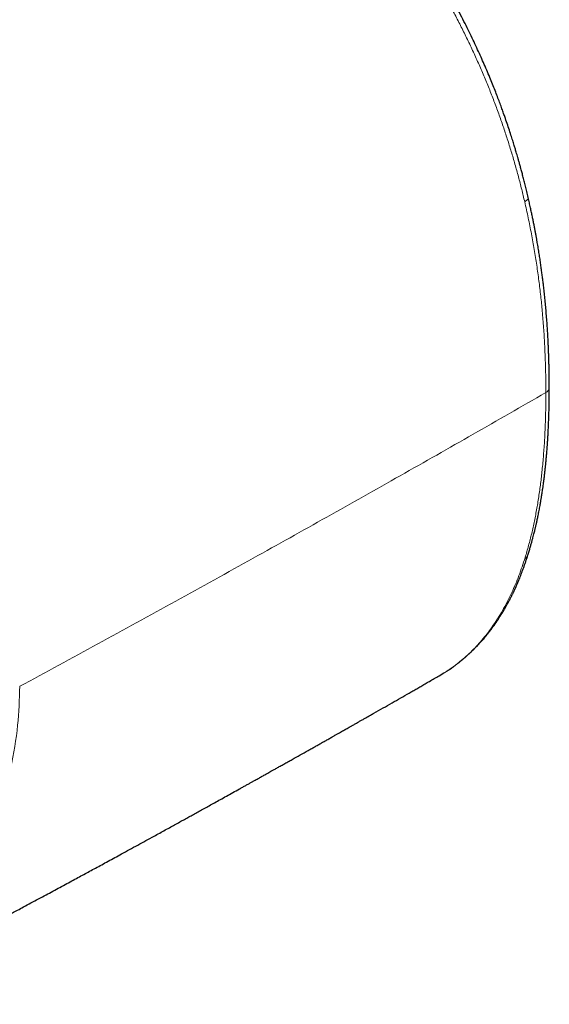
# Model space of a CAD drawing. Header units: millimetres. Extents: x 8 to 761, y 12 to 733.
# Tile 59 of 99: x 739 to 761, y 163 to 205. Entities that reach past the tile are written whole.
import ezdxf

# ---------------------------------------------------------------- set-up
doc = ezdxf.new("R2010")
doc.units = ezdxf.units.MM

msp = doc.modelspace()

# ---------------------------------------------------------------- linework, layer by layer
at = {"color": 252, "linetype": 'Continuous', "lineweight": 0}
for p, q in [((760.305, 197.455), (760.319, 197.396)), ((760.319, 182.144), (760.305, 182.102)), ((756.672, 177.155), (756.98, 177.339))]:
    msp.add_line(p, q, dxfattribs=at)
at = {"color": 7, "linetype": 'Continuous', "lineweight": 30}
for p, q in [((756.669, 177.151), (756.871, 177.274)), ((756.992, 177.348), (756.979, 177.34)), ((756.995, 177.35), (757.013, 177.361))]:
    msp.add_line(p, q, dxfattribs=at)
at = {"color": 252, "linetype": 'Continuous', "lineweight": 0}
msp.add_arc((761.121, 189.476), 0.249, 293.98, 354.6613, dxfattribs=at)
for points, knots in [([(756.989, 206.039), (757.084, 205.865), (757.274, 205.518), (757.548, 204.991), (757.813, 204.459), (758.069, 203.924), (758.314, 203.386), (758.549, 202.846), (758.773, 202.305), (758.986, 201.764), (759.188, 201.223), (759.379, 200.683), (759.559, 200.144), (759.728, 199.605), (759.888, 199.067), (760.037, 198.529), (760.177, 197.991), (760.262, 197.634), (760.305, 197.455)], [0, 0, 0, 0, 0.062489, 0.125127, 0.187869, 0.250669, 0.31348, 0.376252, 0.438935, 0.501479, 0.56385, 0.62609, 0.68826, 0.75042, 0.812624, 0.874925, 0.937368, 1, 1, 1, 1]), ([(760.467, 197.583), (760.468, 197.582), (760.473, 197.569), (760.468, 197.543), (760.451, 197.505), (760.417, 197.467), (760.374, 197.43), (760.337, 197.407), (760.319, 197.396)], [0, 0, 0, 0, 0.0288257, 0.2354415, 0.436566, 0.6327269, 0.8212267, 1, 1, 1, 1]), ([(760.319, 197.396), (760.37, 197.166), (760.474, 196.708), (760.609, 196.027), (760.73, 195.353), (760.836, 194.686), (760.928, 194.025), (761.006, 193.37), (761.073, 192.7), (761.128, 192.014), (761.172, 191.313), (761.201, 190.619), (761.219, 189.93), (761.221, 189.476), (761.222, 189.248)], [0, 0, 0, 0, 0.080949, 0.161507, 0.241757, 0.321771, 0.401616, 0.481352, 0.56103, 0.648666, 0.736342, 0.8241, 0.911977, 1, 1, 1, 1]), ([(761.222, 189.248), (760.19, 188.654), (758.124, 187.466), (755.009, 185.694), (751.88, 183.928), (748.689, 182.143), (745.433, 180.339), (742.114, 178.515), (739.889, 177.306), (738.776, 176.702)], [0, 0, 0, 0, 0.1399874, 0.2799812, 0.4199801, 0.5599827, 0.7066546, 0.8533275, 1, 1, 1, 1]), ([(760.319, 182.144), (760.37, 182.311), (760.471, 182.644), (760.604, 183.162), (760.724, 183.693), (760.829, 184.236), (760.921, 184.791), (761, 185.356), (761.068, 185.952), (761.125, 186.576), (761.17, 187.231), (761.2, 187.895), (761.219, 188.567), (761.221, 189.021), (761.222, 189.248)], [0, 0, 0, 0, 0.079455, 0.158984, 0.238608, 0.318341, 0.398193, 0.478163, 0.558248, 0.646458, 0.734772, 0.823159, 0.911582, 1, 1, 1, 1]), ([(758.98, 179.31), (759.049, 179.412), (759.186, 179.617), (759.377, 179.94), (759.558, 180.273), (759.729, 180.618), (759.889, 180.973), (760.038, 181.339), (760.178, 181.714), (760.263, 181.972), (760.305, 182.101)], [0, 0, 0, 0, 0.12573, 0.251115, 0.376232, 0.50115, 0.625934, 0.750638, 0.875312, 1, 1, 1, 1]), ([(760.319, 182.144), (760.337, 182.156), (760.375, 182.18), (760.418, 182.229), (760.446, 182.272), (760.454, 182.301), (760.456, 182.309)], [0, 0, 0, 0, 0.279786, 0.575009, 0.882289, 1, 1, 1, 1]), ([(756.992, 177.347), (757.089, 177.413), (757.283, 177.542), (757.56, 177.756), (757.826, 177.982), (758.08, 178.222), (758.323, 178.475), (758.553, 178.74), (758.773, 179.017), (758.911, 179.212), (758.98, 179.31)], [0, 0, 0, 0, 0.128017, 0.255019, 0.381037, 0.506177, 0.630546, 0.754244, 0.877366, 1, 1, 1, 1]), ([(738.776, 176.702), (738.761, 176.147), (738.728, 174.982), (738.514, 173.828), (738.402, 173.223)], [0, 0, 0, 0, 0.476145, 1, 1, 1, 1])]:
    msp.add_open_spline(points, degree=3, knots=knots, dxfattribs=at)
at = {"color": 7, "linetype": 'Continuous', "lineweight": 30}
for points, knots in [([(760.468, 197.584), (760.449, 197.666), (760.411, 197.825), (760.355, 198.058), (760.3, 198.277), (760.247, 198.481), (760.197, 198.672), (760.149, 198.85), (760.104, 199.01), (760.064, 199.154), (760.027, 199.283), (759.993, 199.4), (759.963, 199.504), (759.935, 199.596), (759.911, 199.677), (759.875, 199.797), (759.824, 199.963), (759.75, 200.195), (759.667, 200.453), (759.571, 200.738), (759.483, 200.995), (759.402, 201.224), (759.328, 201.428), (759.246, 201.65), (759.155, 201.89), (759.056, 202.148), (758.946, 202.423), (758.827, 202.714), (758.698, 203.023), (758.562, 203.337), (758.421, 203.654), (758.275, 203.974), (758.119, 204.307), (757.952, 204.653), (757.773, 205.011), (757.583, 205.381), (757.382, 205.763), (757.241, 206.019), (757.169, 206.15)], [0, 0, 0, 0, 0.028799, 0.055932, 0.081411, 0.105245, 0.127441, 0.148008, 0.166951, 0.183294, 0.198207, 0.211692, 0.223751, 0.234387, 0.243601, 0.252039, 0.275998, 0.301096, 0.332463, 0.365453, 0.400079, 0.421391, 0.444872, 0.470531, 0.498376, 0.52842, 0.560073, 0.593852, 0.629756, 0.667782, 0.703522, 0.740941, 0.780029, 0.820775, 0.863164, 0.907179, 0.952799, 1, 1, 1, 1]), ([(761.369, 189.452), (761.369, 189.49), (761.369, 189.56), (761.368, 189.66), (761.368, 189.746), (761.367, 189.825), (761.367, 189.903), (761.366, 189.984), (761.364, 190.097), (761.361, 190.246), (761.357, 190.434), (761.352, 190.631), (761.346, 190.833), (761.338, 191.036), (761.33, 191.24), (761.32, 191.444), (761.309, 191.646), (761.295, 191.883), (761.278, 192.154), (761.255, 192.458), (761.231, 192.759), (761.204, 193.053), (761.176, 193.338), (761.147, 193.609), (761.118, 193.857), (761.091, 194.083), (761.064, 194.291), (761.036, 194.5), (761.006, 194.716), (760.973, 194.941), (760.937, 195.174), (760.898, 195.415), (760.862, 195.626), (760.831, 195.807), (760.804, 195.954), (760.777, 196.104), (760.748, 196.256), (760.718, 196.415), (760.685, 196.582), (760.649, 196.759), (760.609, 196.947), (760.566, 197.147), (760.519, 197.361), (760.485, 197.508), (760.468, 197.584)], [0, 0, 0, 0, 0.014556, 0.027382, 0.038481, 0.048084, 0.057947, 0.068435, 0.079547, 0.101538, 0.125623, 0.151799, 0.176936, 0.20303, 0.228935, 0.254638, 0.280139, 0.30544, 0.343779, 0.381655, 0.419072, 0.455809, 0.490886, 0.52419, 0.555726, 0.58187, 0.606698, 0.631754, 0.65786, 0.68502, 0.713237, 0.742284, 0.771772, 0.789275, 0.806932, 0.824741, 0.842705, 0.8613, 0.881551, 0.902198, 0.924359, 0.94804, 0.973251, 1, 1, 1, 1]), ([(760.458, 182.309), (760.475, 182.365), (760.509, 182.474), (760.556, 182.632), (760.598, 182.78), (760.636, 182.916), (760.67, 183.041), (760.699, 183.154), (760.724, 183.253), (760.745, 183.339), (760.763, 183.412), (760.777, 183.474), (760.79, 183.526), (760.8, 183.571), (760.811, 183.619), (760.824, 183.676), (760.839, 183.745), (760.856, 183.823), (760.874, 183.909), (760.894, 184.004), (760.914, 184.106), (760.935, 184.211), (760.955, 184.317), (760.973, 184.417), (760.989, 184.509), (761.003, 184.588), (761.015, 184.658), (761.026, 184.723), (761.037, 184.79), (761.049, 184.867), (761.063, 184.954), (761.078, 185.052), (761.094, 185.16), (761.11, 185.278), (761.131, 185.426), (761.153, 185.598), (761.175, 185.786), (761.195, 185.962), (761.212, 186.125), (761.226, 186.257), (761.236, 186.361), (761.243, 186.446), (761.251, 186.537), (761.26, 186.638), (761.269, 186.748), (761.278, 186.868), (761.288, 187.005), (761.299, 187.161), (761.31, 187.338), (761.321, 187.528), (761.331, 187.731), (761.34, 187.948), (761.348, 188.174), (761.356, 188.408), (761.361, 188.651), (761.366, 188.907), (761.368, 189.175), (761.369, 189.359), (761.369, 189.452)], [0, 0, 0, 0, 0.026632, 0.051361, 0.074199, 0.095155, 0.114239, 0.131457, 0.146817, 0.159267, 0.170162, 0.179505, 0.187299, 0.193553, 0.199566, 0.208668, 0.21897, 0.23047, 0.243166, 0.257058, 0.272144, 0.288088, 0.302912, 0.318084, 0.331374, 0.342782, 0.352311, 0.361169, 0.370811, 0.381241, 0.39383, 0.407746, 0.422989, 0.439557, 0.457248, 0.484981, 0.510977, 0.535241, 0.557773, 0.578577, 0.589495, 0.600775, 0.613297, 0.62706, 0.642066, 0.658315, 0.675808, 0.697789, 0.721466, 0.746841, 0.773915, 0.802693, 0.833177, 0.863486, 0.895318, 0.928678, 0.963571, 1, 1, 1, 1]), ([(757.013, 177.361), (757.045, 177.382), (757.104, 177.421), (757.188, 177.478), (757.261, 177.53), (757.324, 177.575), (757.377, 177.615), (757.42, 177.647), (757.455, 177.673), (757.483, 177.695), (757.51, 177.716), (757.537, 177.737), (757.566, 177.761), (757.599, 177.788), (757.638, 177.819), (757.68, 177.854), (757.727, 177.894), (757.779, 177.938), (757.83, 177.983), (757.875, 178.023), (757.911, 178.056), (757.939, 178.081), (757.964, 178.104), (757.991, 178.13), (758.026, 178.162), (758.069, 178.203), (758.13, 178.263), (758.204, 178.337), (758.285, 178.421), (758.361, 178.501), (758.433, 178.58), (758.503, 178.659), (758.571, 178.737), (758.639, 178.818), (758.709, 178.903), (758.773, 178.984), (758.833, 179.06), (758.885, 179.129), (758.938, 179.2), (758.99, 179.271), (759.04, 179.341), (759.088, 179.41), (759.131, 179.473), (759.166, 179.526), (759.195, 179.57), (759.222, 179.612), (759.251, 179.656), (759.285, 179.71), (759.324, 179.772), (759.393, 179.885), (759.489, 180.047), (759.58, 180.212), (759.644, 180.332), (759.68, 180.4), (759.712, 180.463), (759.74, 180.518), (759.764, 180.566), (759.786, 180.611), (759.809, 180.659), (759.836, 180.715), (759.865, 180.777), (759.899, 180.849), (759.935, 180.928), (759.973, 181.013), (760.009, 181.097), (760.046, 181.184), (760.086, 181.279), (760.128, 181.384), (760.173, 181.499), (760.22, 181.621), (760.268, 181.749), (760.316, 181.884), (760.364, 182.023), (760.411, 182.164), (760.442, 182.26), (760.458, 182.309)], [0, 0, 0, 0, 0.01984, 0.037623, 0.053342, 0.066994, 0.078574, 0.08808, 0.095141, 0.100986, 0.106829, 0.1127, 0.118599, 0.126079, 0.134398, 0.143755, 0.154152, 0.166159, 0.17861, 0.189133, 0.197196, 0.203323, 0.208206, 0.21445, 0.222719, 0.232755, 0.24456, 0.266237, 0.286022, 0.303914, 0.322352, 0.339979, 0.357068, 0.374586, 0.392781, 0.412319, 0.426293, 0.440907, 0.455585, 0.470018, 0.484207, 0.498152, 0.511279, 0.52129, 0.529714, 0.536983, 0.545385, 0.555762, 0.56775, 0.581334, 0.619676, 0.65857, 0.67166, 0.684169, 0.6953, 0.705052, 0.713425, 0.72043, 0.728787, 0.738464, 0.749462, 0.760984, 0.775691, 0.790109, 0.804239, 0.818301, 0.83391, 0.851392, 0.870751, 0.890151, 0.911128, 0.932902, 0.95497, 0.977335, 1, 1, 1, 1]), ([(731.077, 163.122), (731.084, 163.126), (731.122, 163.146), (731.191, 163.182), (731.306, 163.241), (731.444, 163.314), (731.608, 163.399), (731.822, 163.51), (732.084, 163.647), (732.394, 163.809), (732.708, 163.974), (733.004, 164.129), (733.278, 164.273), (733.524, 164.402), (733.762, 164.527), (733.979, 164.641), (734.176, 164.745), (734.356, 164.84), (734.534, 164.934), (734.714, 165.029), (734.9, 165.127), (735.128, 165.248), (735.401, 165.392), (735.719, 165.561), (736.031, 165.727), (736.336, 165.889), (736.634, 166.047), (736.93, 166.205), (737.219, 166.359), (737.496, 166.507), (737.747, 166.641), (737.976, 166.763), (738.19, 166.878), (738.408, 166.995), (738.633, 167.115), (738.89, 167.254), (739.179, 167.409), (739.5, 167.581), (739.814, 167.751), (740.121, 167.916), (740.417, 168.076), (740.709, 168.234), (740.99, 168.386), (741.257, 168.531), (741.513, 168.67), (741.763, 168.806), (742.018, 168.944), (742.281, 169.087), (742.554, 169.236), (742.835, 169.389), (743.139, 169.555), (743.464, 169.733), (743.812, 169.923), (744.16, 170.114), (744.473, 170.286), (744.748, 170.437), (744.985, 170.568), (745.216, 170.695), (745.439, 170.818), (745.651, 170.935), (745.852, 171.045), (746.044, 171.152), (746.237, 171.258), (746.436, 171.369), (746.646, 171.485), (746.866, 171.607), (747.097, 171.735), (747.342, 171.871), (747.601, 172.015), (747.875, 172.167), (748.106, 172.296), (748.291, 172.399), (748.42, 172.471), (748.545, 172.541), (748.66, 172.605), (748.765, 172.664), (748.859, 172.717), (748.944, 172.764), (749.02, 172.806), (749.089, 172.845), (749.158, 172.884), (749.232, 172.925), (749.313, 172.97), (749.402, 173.02), (749.499, 173.075), (749.612, 173.138), (749.743, 173.211), (749.892, 173.295), (750.053, 173.385), (750.223, 173.481), (750.454, 173.611), (750.741, 173.772), (751.02, 173.929), (751.236, 174.051), (751.39, 174.138), (751.543, 174.224), (751.694, 174.31), (751.845, 174.395), (751.992, 174.478), (752.129, 174.556), (752.253, 174.626), (752.362, 174.688), (752.461, 174.744), (752.55, 174.794), (752.629, 174.839), (752.706, 174.883), (752.79, 174.931), (752.888, 174.986), (752.998, 175.049), (753.119, 175.118), (753.242, 175.188), (753.365, 175.257), (753.486, 175.326), (753.614, 175.399), (753.748, 175.476), (753.971, 175.603), (754.276, 175.776), (754.657, 175.994), (755.027, 176.206), (755.324, 176.376), (755.551, 176.507), (755.716, 176.602), (755.889, 176.701), (756.072, 176.806), (756.264, 176.917), (756.466, 177.033), (756.603, 177.112), (756.674, 177.152)], [0, 0, 0, 0, 0.000804, 0.004366, 0.008049, 0.014083, 0.020417, 0.027051, 0.038844, 0.050832, 0.062998, 0.07534, 0.085149, 0.094724, 0.103921, 0.112741, 0.119928, 0.126843, 0.133641, 0.140627, 0.147808, 0.155184, 0.167169, 0.179544, 0.192119, 0.203511, 0.215058, 0.226722, 0.238002, 0.248747, 0.258957, 0.267264, 0.275456, 0.283926, 0.292676, 0.301708, 0.313942, 0.32643, 0.339113, 0.350602, 0.362245, 0.373728, 0.384676, 0.395088, 0.404966, 0.414524, 0.42442, 0.4347, 0.445365, 0.456369, 0.467545, 0.480916, 0.494502, 0.508252, 0.521701, 0.531204, 0.540489, 0.549558, 0.55832, 0.566665, 0.574455, 0.581845, 0.589274, 0.597035, 0.605299, 0.61391, 0.622906, 0.632467, 0.642617, 0.653357, 0.664686, 0.669846, 0.675061, 0.67996, 0.684478, 0.688615, 0.692308, 0.695633, 0.69859, 0.70118, 0.703855, 0.706706, 0.709878, 0.713372, 0.717188, 0.721325, 0.726715, 0.732568, 0.738884, 0.745663, 0.752627, 0.766154, 0.779475, 0.785571, 0.791623, 0.797631, 0.803595, 0.809515, 0.815391, 0.820993, 0.825704, 0.83001, 0.83391, 0.837405, 0.840495, 0.843192, 0.846571, 0.850422, 0.854745, 0.85954, 0.864807, 0.869277, 0.874038, 0.879091, 0.884435, 0.889965, 0.905422, 0.920465, 0.935096, 0.949314, 0.955569, 0.962032, 0.968873, 0.97609, 0.983683, 0.991653, 1, 1, 1, 1])]:
    msp.add_open_spline(points, degree=3, knots=knots, dxfattribs=at)

doc.saveas('drawing.dxf')
